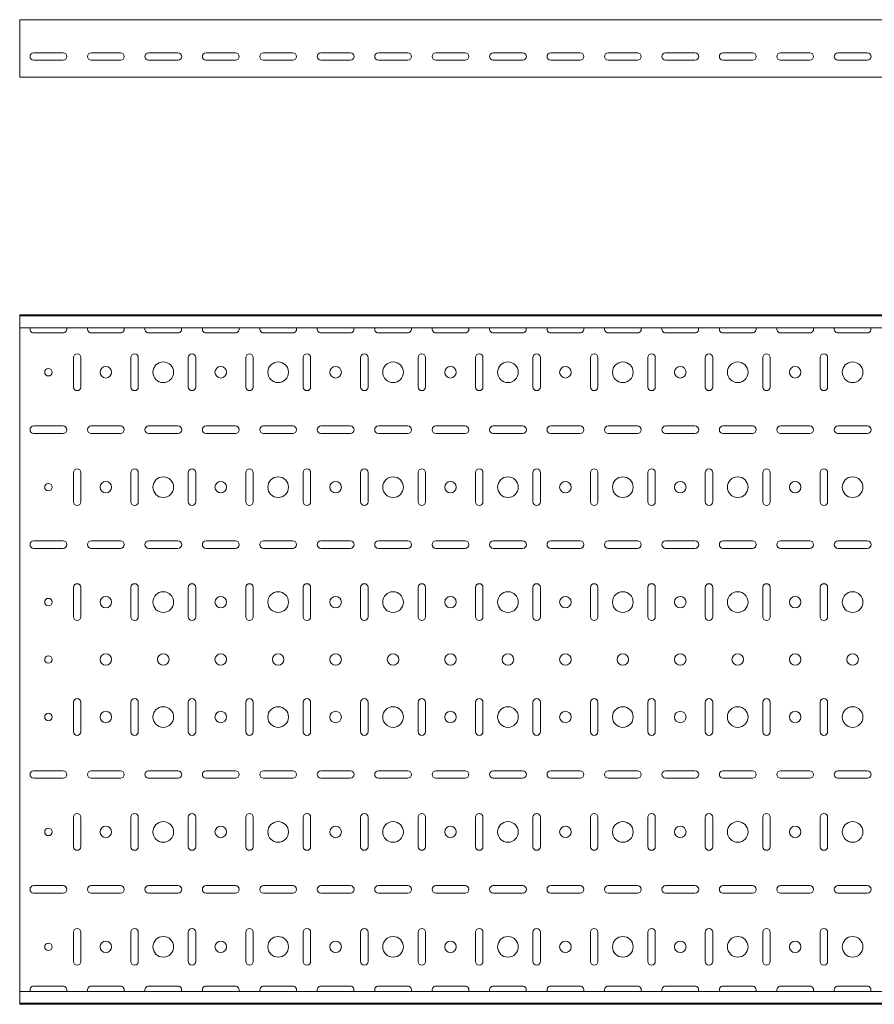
# Model space of a CAD drawing. Header units: millimetres. Extents: x -792 to 3872, y -6969 to -65.
# Tile 3 of 20: x 872 to 1616, y -6969 to -6112. Entities that reach past the tile are written whole.
import ezdxf

# ---------------------------------------------------------------- set-up
doc = ezdxf.new("R2010")
doc.units = ezdxf.units.MM

msp = doc.modelspace()

# ---------------------------------------------------------------- linework, layer by layer
at = {"color": 7, "linetype": 'Continuous', "lineweight": 15}
for p, q in [((3872.2, -6111.74), (872.2, -6111.74)), ((872.2, -6118.36), (872.2, -6111.74)), ((872.2, -6120.74), (872.2, -6118.36)), ((872.2, -6124.32), (872.2, -6120.74)), ((872.2, -6126.05), (872.2, -6124.32)), ((872.2, -6159.24), (872.2, -6126.05)), ((884.45, -6140.49), (909.95, -6140.49)), ((934.45, -6140.49), (959.95, -6140.49)), ((984.45, -6140.49), (1009.95, -6140.49)), ((1034.45, -6140.49), (1059.95, -6140.49)), ((1084.45, -6140.49), (1109.95, -6140.49)), ((1134.45, -6140.49), (1159.95, -6140.49)), ((1184.45, -6140.49), (1209.95, -6140.49)), ((1234.45, -6140.49), (1259.95, -6140.49)), ((1284.45, -6140.49), (1309.95, -6140.49)), ((1334.45, -6140.49), (1359.95, -6140.49)), ((1384.45, -6140.49), (1409.95, -6140.49)), ((1434.45, -6140.49), (1459.95, -6140.49)), ((1484.45, -6140.49), (1509.95, -6140.49)), ((1534.45, -6140.49), (1559.95, -6140.49)), ((1584.45, -6140.49), (1609.95, -6140.49)), ((909.95, -6146.99), (884.45, -6146.99)), ((959.95, -6146.99), (934.45, -6146.99)), ((1009.95, -6146.99), (984.45, -6146.99)), ((1059.95, -6146.99), (1034.45, -6146.99)), ((1109.95, -6146.99), (1084.45, -6146.99)), ((1159.95, -6146.99), (1134.45, -6146.99)), ((1209.95, -6146.99), (1184.45, -6146.99)), ((1259.95, -6146.99), (1234.45, -6146.99)), ((1309.95, -6146.99), (1284.45, -6146.99)), ((1359.95, -6146.99), (1334.45, -6146.99)), ((1409.95, -6146.99), (1384.45, -6146.99)), ((1459.95, -6146.99), (1434.45, -6146.99)), ((1509.95, -6146.99), (1484.45, -6146.99)), ((1559.95, -6146.99), (1534.45, -6146.99)), ((1609.95, -6146.99), (1584.45, -6146.99)), ((872.2, -6161.74), (872.2, -6159.24)), ((3872.2, -6161.74), (872.2, -6161.74)), ((3872.2, -6368.54), (872.2, -6368.54)), ((872.2, -6369.54), (872.2, -6368.54)), ((3872.2, -6369.54), (872.2, -6369.54)), ((872.2, -6378.01), (872.2, -6369.54)), ((872.2, -6379.75), (872.2, -6378.01)), ((3872.2, -6379.75), (872.2, -6379.75)), ((872.2, -6379.75), (872.2, -6957.33)), ((884.45, -6384.29), (909.95, -6384.29)), ((934.45, -6384.29), (959.95, -6384.29)), ((984.45, -6384.29), (1009.95, -6384.29)), ((1034.45, -6384.29), (1059.95, -6384.29)), ((1084.45, -6384.29), (1109.95, -6384.29)), ((1134.45, -6384.29), (1159.95, -6384.29)), ((1184.45, -6384.29), (1209.95, -6384.29)), ((1234.45, -6384.29), (1259.95, -6384.29)), ((1284.45, -6384.29), (1309.95, -6384.29)), ((1334.45, -6384.29), (1359.95, -6384.29)), ((1384.45, -6384.29), (1409.95, -6384.29)), ((1434.45, -6384.29), (1459.95, -6384.29)), ((1484.45, -6384.29), (1509.95, -6384.29)), ((1534.45, -6384.29), (1559.95, -6384.29)), ((1584.45, -6384.29), (1609.95, -6384.29)), ((918.95, -6405.79), (918.95, -6431.29)), ((925.45, -6431.29), (925.45, -6405.79)), ((968.95, -6405.79), (968.95, -6431.29)), ((975.45, -6431.29), (975.45, -6405.79)), ((1018.95, -6405.79), (1018.95, -6431.29)), ((1025.45, -6431.29), (1025.45, -6405.79)), ((1068.95, -6405.79), (1068.95, -6431.29)), ((1075.45, -6431.29), (1075.45, -6405.79)), ((1118.95, -6405.79), (1118.95, -6431.29)), ((1125.45, -6431.29), (1125.45, -6405.79)), ((1168.95, -6405.79), (1168.95, -6431.29)), ((1175.45, -6431.29), (1175.45, -6405.79)), ((1218.95, -6405.79), (1218.95, -6431.29)), ((1225.45, -6431.29), (1225.45, -6405.79)), ((1268.95, -6405.79), (1268.95, -6431.29)), ((1275.45, -6431.29), (1275.45, -6405.79)), ((1318.95, -6405.79), (1318.95, -6431.29)), ((1325.45, -6431.29), (1325.45, -6405.79)), ((1368.95, -6405.79), (1368.95, -6431.29)), ((1375.45, -6431.29), (1375.45, -6405.79)), ((1418.95, -6405.79), (1418.95, -6431.29)), ((1425.45, -6431.29), (1425.45, -6405.79)), ((1468.95, -6405.79), (1468.95, -6431.29)), ((1475.45, -6431.29), (1475.45, -6405.79)), ((1518.95, -6405.79), (1518.95, -6431.29)), ((1525.45, -6431.29), (1525.45, -6405.79)), ((1568.95, -6405.79), (1568.95, -6431.29)), ((1575.45, -6431.29), (1575.45, -6405.79)), ((909.95, -6465.29), (884.45, -6465.29)), ((959.95, -6465.29), (934.45, -6465.29)), ((1009.95, -6465.29), (984.45, -6465.29)), ((1059.95, -6465.29), (1034.45, -6465.29)), ((1109.95, -6465.29), (1084.45, -6465.29)), ((1159.95, -6465.29), (1134.45, -6465.29)), ((1209.95, -6465.29), (1184.45, -6465.29)), ((1259.95, -6465.29), (1234.45, -6465.29)), ((1309.95, -6465.29), (1284.45, -6465.29)), ((1359.95, -6465.29), (1334.45, -6465.29)), ((1409.95, -6465.29), (1384.45, -6465.29)), ((1459.95, -6465.29), (1434.45, -6465.29)), ((1509.95, -6465.29), (1484.45, -6465.29)), ((1559.95, -6465.29), (1534.45, -6465.29)), ((1609.95, -6465.29), (1584.45, -6465.29)), ((884.45, -6471.79), (909.95, -6471.79)), ((934.45, -6471.79), (959.95, -6471.79)), ((984.45, -6471.79), (1009.95, -6471.79)), ((1034.45, -6471.79), (1059.95, -6471.79)), ((1084.45, -6471.79), (1109.95, -6471.79)), ((1134.45, -6471.79), (1159.95, -6471.79)), ((1184.45, -6471.79), (1209.95, -6471.79)), ((1234.45, -6471.79), (1259.95, -6471.79)), ((1284.45, -6471.79), (1309.95, -6471.79)), ((1334.45, -6471.79), (1359.95, -6471.79)), ((1384.45, -6471.79), (1409.95, -6471.79)), ((1434.45, -6471.79), (1459.95, -6471.79)), ((1484.45, -6471.79), (1509.95, -6471.79)), ((1534.45, -6471.79), (1559.95, -6471.79)), ((1584.45, -6471.79), (1609.95, -6471.79)), ((918.95, -6505.79), (918.95, -6531.29)), ((925.45, -6531.29), (925.45, -6505.79)), ((968.95, -6505.79), (968.95, -6531.29)), ((975.45, -6531.29), (975.45, -6505.79)), ((1018.95, -6505.79), (1018.95, -6531.29)), ((1025.45, -6531.29), (1025.45, -6505.79)), ((1068.95, -6505.79), (1068.95, -6531.29)), ((1075.45, -6531.29), (1075.45, -6505.79)), ((1118.95, -6505.79), (1118.95, -6531.29)), ((1125.45, -6531.29), (1125.45, -6505.79)), ((1168.95, -6505.79), (1168.95, -6531.29)), ((1175.45, -6531.29), (1175.45, -6505.79)), ((1218.95, -6505.79), (1218.95, -6531.29)), ((1225.45, -6531.29), (1225.45, -6505.79)), ((1268.95, -6505.79), (1268.95, -6531.29)), ((1275.45, -6531.29), (1275.45, -6505.79)), ((1318.95, -6505.79), (1318.95, -6531.29)), ((1325.45, -6531.29), (1325.45, -6505.79)), ((1368.95, -6505.79), (1368.95, -6531.29)), ((1375.45, -6531.29), (1375.45, -6505.79)), ((1418.95, -6505.79), (1418.95, -6531.29)), ((1425.45, -6531.29), (1425.45, -6505.79)), ((1468.95, -6505.79), (1468.95, -6531.29)), ((1475.45, -6531.29), (1475.45, -6505.79)), ((1518.95, -6505.79), (1518.95, -6531.29)), ((1525.45, -6531.29), (1525.45, -6505.79)), ((1568.95, -6505.79), (1568.95, -6531.29)), ((1575.45, -6531.29), (1575.45, -6505.79)), ((909.95, -6565.29), (884.45, -6565.29)), ((959.95, -6565.29), (934.45, -6565.29)), ((1009.95, -6565.29), (984.45, -6565.29)), ((1059.95, -6565.29), (1034.45, -6565.29)), ((1109.95, -6565.29), (1084.45, -6565.29)), ((1159.95, -6565.29), (1134.45, -6565.29)), ((1209.95, -6565.29), (1184.45, -6565.29)), ((1259.95, -6565.29), (1234.45, -6565.29)), ((1309.95, -6565.29), (1284.45, -6565.29)), ((1359.95, -6565.29), (1334.45, -6565.29)), ((1409.95, -6565.29), (1384.45, -6565.29)), ((1459.95, -6565.29), (1434.45, -6565.29)), ((1509.95, -6565.29), (1484.45, -6565.29)), ((1559.95, -6565.29), (1534.45, -6565.29)), ((1609.95, -6565.29), (1584.45, -6565.29)), ((884.45, -6571.79), (909.95, -6571.79)), ((934.45, -6571.79), (959.95, -6571.79)), ((984.45, -6571.79), (1009.95, -6571.79)), ((1034.45, -6571.79), (1059.95, -6571.79)), ((1084.45, -6571.79), (1109.95, -6571.79)), ((1134.45, -6571.79), (1159.95, -6571.79)), ((1184.45, -6571.79), (1209.95, -6571.79)), ((1234.45, -6571.79), (1259.95, -6571.79)), ((1284.45, -6571.79), (1309.95, -6571.79)), ((1334.45, -6571.79), (1359.95, -6571.79)), ((1384.45, -6571.79), (1409.95, -6571.79)), ((1434.45, -6571.79), (1459.95, -6571.79)), ((1484.45, -6571.79), (1509.95, -6571.79)), ((1534.45, -6571.79), (1559.95, -6571.79)), ((1584.45, -6571.79), (1609.95, -6571.79)), ((918.95, -6605.79), (918.95, -6631.29)), ((925.45, -6631.29), (925.45, -6605.79)), ((968.95, -6605.79), (968.95, -6631.29)), ((975.45, -6631.29), (975.45, -6605.79)), ((1018.95, -6605.79), (1018.95, -6631.29)), ((1025.45, -6631.29), (1025.45, -6605.79)), ((1068.95, -6605.79), (1068.95, -6631.29)), ((1075.45, -6631.29), (1075.45, -6605.79)), ((1118.95, -6605.79), (1118.95, -6631.29)), ((1125.45, -6631.29), (1125.45, -6605.79)), ((1168.95, -6605.79), (1168.95, -6631.29)), ((1175.45, -6631.29), (1175.45, -6605.79)), ((1218.95, -6605.79), (1218.95, -6631.29)), ((1225.45, -6631.29), (1225.45, -6605.79)), ((1268.95, -6605.79), (1268.95, -6631.29)), ((1275.45, -6631.29), (1275.45, -6605.79)), ((1318.95, -6605.79), (1318.95, -6631.29)), ((1325.45, -6631.29), (1325.45, -6605.79)), ((1368.95, -6605.79), (1368.95, -6631.29)), ((1375.45, -6631.29), (1375.45, -6605.79)), ((1418.95, -6605.79), (1418.95, -6631.29)), ((1425.45, -6631.29), (1425.45, -6605.79)), ((1468.95, -6605.79), (1468.95, -6631.29)), ((1475.45, -6631.29), (1475.45, -6605.79)), ((1518.95, -6605.79), (1518.95, -6631.29)), ((1525.45, -6631.29), (1525.45, -6605.79)), ((1568.95, -6605.79), (1568.95, -6631.29)), ((1575.45, -6631.29), (1575.45, -6605.79)), ((918.95, -6705.79), (918.95, -6731.29)), ((925.45, -6731.29), (925.45, -6705.79)), ((968.95, -6705.79), (968.95, -6731.29)), ((975.45, -6731.29), (975.45, -6705.79)), ((1018.95, -6705.79), (1018.95, -6731.29)), ((1025.45, -6731.29), (1025.45, -6705.79)), ((1068.95, -6705.79), (1068.95, -6731.29)), ((1075.45, -6731.29), (1075.45, -6705.79)), ((1118.95, -6705.79), (1118.95, -6731.29)), ((1125.45, -6731.29), (1125.45, -6705.79)), ((1168.95, -6705.79), (1168.95, -6731.29)), ((1175.45, -6731.29), (1175.45, -6705.79)), ((1218.95, -6705.79), (1218.95, -6731.29)), ((1225.45, -6731.29), (1225.45, -6705.79)), ((1268.95, -6705.79), (1268.95, -6731.29)), ((1275.45, -6731.29), (1275.45, -6705.79)), ((1318.95, -6705.79), (1318.95, -6731.29)), ((1325.45, -6731.29), (1325.45, -6705.79)), ((1368.95, -6705.79), (1368.95, -6731.29)), ((1375.45, -6731.29), (1375.45, -6705.79)), ((1418.95, -6705.79), (1418.95, -6731.29)), ((1425.45, -6731.29), (1425.45, -6705.79)), ((1468.95, -6705.79), (1468.95, -6731.29)), ((1475.45, -6731.29), (1475.45, -6705.79)), ((1518.95, -6705.79), (1518.95, -6731.29)), ((1525.45, -6731.29), (1525.45, -6705.79)), ((1568.95, -6705.79), (1568.95, -6731.29)), ((1575.45, -6731.29), (1575.45, -6705.79)), ((909.95, -6765.29), (884.45, -6765.29)), ((959.95, -6765.29), (934.45, -6765.29)), ((1009.95, -6765.29), (984.45, -6765.29)), ((1059.95, -6765.29), (1034.45, -6765.29)), ((1109.95, -6765.29), (1084.45, -6765.29)), ((1159.95, -6765.29), (1134.45, -6765.29)), ((1209.95, -6765.29), (1184.45, -6765.29)), ((1259.95, -6765.29), (1234.45, -6765.29)), ((1309.95, -6765.29), (1284.45, -6765.29)), ((1359.95, -6765.29), (1334.45, -6765.29)), ((1409.95, -6765.29), (1384.45, -6765.29)), ((1459.95, -6765.29), (1434.45, -6765.29)), ((1509.95, -6765.29), (1484.45, -6765.29)), ((1559.95, -6765.29), (1534.45, -6765.29)), ((1609.95, -6765.29), (1584.45, -6765.29)), ((884.45, -6771.79), (909.95, -6771.79)), ((934.45, -6771.79), (959.95, -6771.79)), ((984.45, -6771.79), (1009.95, -6771.79)), ((1034.45, -6771.79), (1059.95, -6771.79)), ((1084.45, -6771.79), (1109.95, -6771.79)), ((1134.45, -6771.79), (1159.95, -6771.79)), ((1184.45, -6771.79), (1209.95, -6771.79)), ((1234.45, -6771.79), (1259.95, -6771.79)), ((1284.45, -6771.79), (1309.95, -6771.79)), ((1334.45, -6771.79), (1359.95, -6771.79)), ((1384.45, -6771.79), (1409.95, -6771.79)), ((1434.45, -6771.79), (1459.95, -6771.79)), ((1484.45, -6771.79), (1509.95, -6771.79)), ((1534.45, -6771.79), (1559.95, -6771.79)), ((1584.45, -6771.79), (1609.95, -6771.79)), ((918.95, -6805.79), (918.95, -6831.29)), ((925.45, -6831.29), (925.45, -6805.79)), ((968.95, -6805.79), (968.95, -6831.29)), ((975.45, -6831.29), (975.45, -6805.79)), ((1018.95, -6805.79), (1018.95, -6831.29)), ((1025.45, -6831.29), (1025.45, -6805.79)), ((1068.95, -6805.79), (1068.95, -6831.29)), ((1075.45, -6831.29), (1075.45, -6805.79)), ((1118.95, -6805.79), (1118.95, -6831.29)), ((1125.45, -6831.29), (1125.45, -6805.79)), ((1168.95, -6805.79), (1168.95, -6831.29)), ((1175.45, -6831.29), (1175.45, -6805.79)), ((1218.95, -6805.79), (1218.95, -6831.29)), ((1225.45, -6831.29), (1225.45, -6805.79)), ((1268.95, -6805.79), (1268.95, -6831.29)), ((1275.45, -6831.29), (1275.45, -6805.79)), ((1318.95, -6805.79), (1318.95, -6831.29)), ((1325.45, -6831.29), (1325.45, -6805.79)), ((1368.95, -6805.79), (1368.95, -6831.29)), ((1375.45, -6831.29), (1375.45, -6805.79)), ((1418.95, -6805.79), (1418.95, -6831.29)), ((1425.45, -6831.29), (1425.45, -6805.79)), ((1468.95, -6805.79), (1468.95, -6831.29)), ((1475.45, -6831.29), (1475.45, -6805.79)), ((1518.95, -6805.79), (1518.95, -6831.29)), ((1525.45, -6831.29), (1525.45, -6805.79)), ((1568.95, -6805.79), (1568.95, -6831.29)), ((1575.45, -6831.29), (1575.45, -6805.79)), ((909.95, -6865.29), (884.45, -6865.29)), ((959.95, -6865.29), (934.45, -6865.29)), ((1009.95, -6865.29), (984.45, -6865.29)), ((1059.95, -6865.29), (1034.45, -6865.29)), ((1109.95, -6865.29), (1084.45, -6865.29)), ((1159.95, -6865.29), (1134.45, -6865.29)), ((1209.95, -6865.29), (1184.45, -6865.29)), ((1259.95, -6865.29), (1234.45, -6865.29)), ((1309.95, -6865.29), (1284.45, -6865.29)), ((1359.95, -6865.29), (1334.45, -6865.29)), ((1409.95, -6865.29), (1384.45, -6865.29)), ((1459.95, -6865.29), (1434.45, -6865.29)), ((1509.95, -6865.29), (1484.45, -6865.29)), ((1559.95, -6865.29), (1534.45, -6865.29)), ((1609.95, -6865.29), (1584.45, -6865.29)), ((884.45, -6871.79), (909.95, -6871.79)), ((934.45, -6871.79), (959.95, -6871.79)), ((984.45, -6871.79), (1009.95, -6871.79)), ((1034.45, -6871.79), (1059.95, -6871.79)), ((1084.45, -6871.79), (1109.95, -6871.79)), ((1134.45, -6871.79), (1159.95, -6871.79)), ((1184.45, -6871.79), (1209.95, -6871.79)), ((1234.45, -6871.79), (1259.95, -6871.79)), ((1284.45, -6871.79), (1309.95, -6871.79)), ((1334.45, -6871.79), (1359.95, -6871.79)), ((1384.45, -6871.79), (1409.95, -6871.79)), ((1434.45, -6871.79), (1459.95, -6871.79)), ((1484.45, -6871.79), (1509.95, -6871.79)), ((1534.45, -6871.79), (1559.95, -6871.79)), ((1584.45, -6871.79), (1609.95, -6871.79)), ((918.95, -6905.79), (918.95, -6931.29)), ((925.45, -6931.29), (925.45, -6905.79)), ((968.95, -6905.79), (968.95, -6931.29)), ((975.45, -6931.29), (975.45, -6905.79)), ((1018.95, -6905.79), (1018.95, -6931.29)), ((1025.45, -6931.29), (1025.45, -6905.79)), ((1068.95, -6905.79), (1068.95, -6931.29)), ((1075.45, -6931.29), (1075.45, -6905.79)), ((1118.95, -6905.79), (1118.95, -6931.29)), ((1125.45, -6931.29), (1125.45, -6905.79)), ((1168.95, -6905.79), (1168.95, -6931.29)), ((1175.45, -6931.29), (1175.45, -6905.79)), ((1218.95, -6905.79), (1218.95, -6931.29)), ((1225.45, -6931.29), (1225.45, -6905.79)), ((1268.95, -6905.79), (1268.95, -6931.29)), ((1275.45, -6931.29), (1275.45, -6905.79)), ((1318.95, -6905.79), (1318.95, -6931.29)), ((1325.45, -6931.29), (1325.45, -6905.79)), ((1368.95, -6905.79), (1368.95, -6931.29)), ((1375.45, -6931.29), (1375.45, -6905.79)), ((1418.95, -6905.79), (1418.95, -6931.29)), ((1425.45, -6931.29), (1425.45, -6905.79)), ((1468.95, -6905.79), (1468.95, -6931.29)), ((1475.45, -6931.29), (1475.45, -6905.79)), ((1518.95, -6905.79), (1518.95, -6931.29)), ((1525.45, -6931.29), (1525.45, -6905.79)), ((1568.95, -6905.79), (1568.95, -6931.29)), ((1575.45, -6931.29), (1575.45, -6905.79)), ((909.95, -6952.79), (884.45, -6952.79)), ((959.95, -6952.79), (934.45, -6952.79)), ((1009.95, -6952.79), (984.45, -6952.79)), ((1059.95, -6952.79), (1034.45, -6952.79)), ((1109.95, -6952.79), (1084.45, -6952.79)), ((1159.95, -6952.79), (1134.45, -6952.79)), ((1209.95, -6952.79), (1184.45, -6952.79)), ((1259.95, -6952.79), (1234.45, -6952.79)), ((1309.95, -6952.79), (1284.45, -6952.79)), ((1359.95, -6952.79), (1334.45, -6952.79)), ((1409.95, -6952.79), (1384.45, -6952.79)), ((1459.95, -6952.79), (1434.45, -6952.79)), ((1509.95, -6952.79), (1484.45, -6952.79)), ((1559.95, -6952.79), (1534.45, -6952.79)), ((1609.95, -6952.79), (1584.45, -6952.79)), ((3872.2, -6957.33), (872.2, -6957.33)), ((872.2, -6959.07), (872.2, -6957.33)), ((872.2, -6967.54), (872.2, -6959.07)), ((872.2, -6967.54), (3872.2, -6967.54)), ((872.2, -6968.54), (872.2, -6967.54)), ((3872.2, -6968.54), (872.2, -6968.54))]:
    msp.add_line(p, q, dxfattribs=at)
for centre, radius in [((897.2, -6418.54), 3.25), ((947.2, -6418.54), 5), ((997.2, -6418.54), 9), ((1047.2, -6418.54), 5), ((1097.2, -6418.54), 9), ((1147.2, -6418.54), 5), ((1197.2, -6418.54), 9), ((1247.2, -6418.54), 5), ((1297.2, -6418.54), 9), ((1347.2, -6418.54), 5), ((1397.2, -6418.54), 9), ((1447.2, -6418.54), 5), ((1497.2, -6418.54), 9), ((1547.2, -6418.54), 5), ((1597.2, -6418.54), 9), ((997.2, -6518.54), 9), ((1097.2, -6518.54), 9), ((1197.2, -6518.54), 9), ((1297.2, -6518.54), 9), ((1397.2, -6518.54), 9), ((1497.2, -6518.54), 9), ((1597.2, -6518.54), 9), ((897.2, -6518.54), 3.25), ((947.2, -6518.54), 5), ((1047.2, -6518.54), 5), ((1147.2, -6518.54), 5), ((1247.2, -6518.54), 5), ((1347.2, -6518.54), 5), ((1447.2, -6518.54), 5), ((1547.2, -6518.54), 5), ((947.2, -6618.54), 5), ((997.2, -6618.54), 9), ((1047.2, -6618.54), 5), ((1097.2, -6618.54), 9), ((1147.2, -6618.54), 5), ((1197.2, -6618.54), 9), ((1247.2, -6618.54), 5), ((1297.2, -6618.54), 9), ((1347.2, -6618.54), 5), ((1397.2, -6618.54), 9), ((1447.2, -6618.54), 5), ((1497.2, -6618.54), 9), ((1547.2, -6618.54), 5), ((1597.2, -6618.54), 9), ((897.2, -6618.54), 3.25), ((897.2, -6668.54), 3.25), ((947.2, -6668.54), 5), ((997.2, -6668.54), 5), ((1047.2, -6668.54), 5), ((1097.2, -6668.54), 5), ((1147.2, -6668.54), 5), ((1197.2, -6668.54), 5), ((1247.2, -6668.54), 5), ((1297.2, -6668.54), 5), ((1347.2, -6668.54), 5), ((1397.2, -6668.54), 5), ((1447.2, -6668.54), 5), ((1497.2, -6668.54), 5), ((1547.2, -6668.54), 5), ((1597.2, -6668.54), 5), ((897.2, -6718.54), 3.25), ((947.2, -6718.54), 5), ((997.2, -6718.54), 9), ((1047.2, -6718.54), 5), ((1097.2, -6718.54), 9), ((1147.2, -6718.54), 5), ((1197.2, -6718.54), 9), ((1247.2, -6718.54), 5), ((1297.2, -6718.54), 9), ((1347.2, -6718.54), 5), ((1397.2, -6718.54), 9), ((1447.2, -6718.54), 5), ((1497.2, -6718.54), 9), ((1547.2, -6718.54), 5), ((1597.2, -6718.54), 9), ((997.2, -6818.54), 9), ((1097.2, -6818.54), 9), ((1197.2, -6818.54), 9), ((1297.2, -6818.54), 9), ((1397.2, -6818.54), 9), ((1497.2, -6818.54), 9), ((1597.2, -6818.54), 9), ((897.2, -6818.54), 3.25), ((947.2, -6818.54), 5), ((1047.2, -6818.54), 5), ((1147.2, -6818.54), 5), ((1247.2, -6818.54), 5), ((1347.2, -6818.54), 5), ((1447.2, -6818.54), 5), ((1547.2, -6818.54), 5), ((947.2, -6918.54), 5), ((997.2, -6918.54), 9), ((1047.2, -6918.54), 5), ((1097.2, -6918.54), 9), ((1147.2, -6918.54), 5), ((1197.2, -6918.54), 9), ((1247.2, -6918.54), 5), ((1297.2, -6918.54), 9), ((1347.2, -6918.54), 5), ((1397.2, -6918.54), 9), ((1447.2, -6918.54), 5), ((1497.2, -6918.54), 9), ((1547.2, -6918.54), 5), ((1597.2, -6918.54), 9), ((897.2, -6918.54), 3.25)]:
    msp.add_circle(centre, radius, dxfattribs=at)
for centre, start, end in [((884.45, -6143.74), 90, 270), ((909.95, -6143.74), 270, 90), ((934.45, -6143.74), 90, 270), ((959.95, -6143.74), 270, 90), ((984.45, -6143.74), 90, 270), ((1009.95, -6143.74), 270, 90), ((1034.45, -6143.74), 90, 270), ((1059.95, -6143.74), 270, 90), ((1084.45, -6143.74), 90, 270), ((1109.95, -6143.74), 270, 90), ((1134.45, -6143.74), 90, 270), ((1159.95, -6143.74), 270, 90), ((1184.45, -6143.74), 90, 270), ((1209.95, -6143.74), 270, 90), ((1234.45, -6143.74), 90, 270), ((1259.95, -6143.74), 270, 90), ((1284.45, -6143.74), 90, 270), ((1309.95, -6143.74), 270, 90), ((1334.45, -6143.74), 90, 270), ((1359.95, -6143.74), 270, 90), ((1384.45, -6143.74), 90, 270), ((1409.95, -6143.74), 270, 90), ((1434.45, -6143.74), 90, 270), ((1459.95, -6143.74), 270, 90), ((1484.45, -6143.74), 90, 270), ((1509.95, -6143.74), 270, 90), ((1534.45, -6143.74), 90, 270), ((1559.95, -6143.74), 270, 90), ((1584.45, -6143.74), 90, 270), ((1609.95, -6143.74), 270, 90), ((884.45, -6381.04), 156.64793, 270), ((909.95, -6381.04), 270, 23.35207), ((934.45, -6381.04), 156.64793, 270), ((959.95, -6381.04), 270, 23.35207), ((984.45, -6381.04), 156.64793, 270), ((1009.95, -6381.04), 270, 23.35207), ((1034.45, -6381.04), 156.64793, 270), ((1059.95, -6381.04), 270, 23.35207), ((1084.45, -6381.04), 156.64793, 270), ((1109.95, -6381.04), 270, 23.35207), ((1134.45, -6381.04), 156.64793, 270), ((1159.95, -6381.04), 270, 23.35207), ((1184.45, -6381.04), 156.64793, 270), ((1209.95, -6381.04), 270, 23.35207), ((1234.45, -6381.04), 156.64793, 270), ((1259.95, -6381.04), 270, 23.35207), ((1284.45, -6381.04), 156.64793, 270), ((1309.95, -6381.04), 270, 23.35207), ((1334.45, -6381.04), 156.64793, 270), ((1359.95, -6381.04), 270, 23.35207), ((1384.45, -6381.04), 156.64793, 270), ((1409.95, -6381.04), 270, 23.35207), ((1434.45, -6381.04), 156.64793, 270), ((1459.95, -6381.04), 270, 23.35207), ((1484.45, -6381.04), 156.64793, 270), ((1509.95, -6381.04), 270, 23.35207), ((1534.45, -6381.04), 156.64793, 270), ((1559.95, -6381.04), 270, 23.35207), ((1584.45, -6381.04), 156.64793, 270), ((1609.95, -6381.04), 270, 23.35207), ((922.2, -6405.79), 0, 180), ((972.2, -6405.79), 0, 180), ((1022.2, -6405.79), 0, 180), ((1072.2, -6405.79), 0, 180), ((1122.2, -6405.79), 0, 180), ((1172.2, -6405.79), 0, 180), ((1222.2, -6405.79), 0, 180), ((1272.2, -6405.79), 0, 180), ((1322.2, -6405.79), 0, 180), ((1372.2, -6405.79), 0, 180), ((1422.2, -6405.79), 0, 180), ((1472.2, -6405.79), 0, 180), ((1522.2, -6405.79), 0, 180), ((1572.2, -6405.79), 0, 180), ((922.2, -6431.29), 180, 0), ((972.2, -6431.29), 180, 0), ((1022.2, -6431.29), 180, 0), ((1072.2, -6431.29), 180, 0), ((1122.2, -6431.29), 180, 0), ((1172.2, -6431.29), 180, 0), ((1222.2, -6431.29), 180, 0), ((1272.2, -6431.29), 180, 0), ((1322.2, -6431.29), 180, 0), ((1372.2, -6431.29), 180, 0), ((1422.2, -6431.29), 180, 0), ((1472.2, -6431.29), 180, 0), ((1522.2, -6431.29), 180, 0), ((1572.2, -6431.29), 180, 0), ((884.45, -6468.54), 90, 270), ((909.95, -6468.54), 270, 90), ((934.45, -6468.54), 90, 270), ((959.95, -6468.54), 270, 90), ((984.45, -6468.54), 90, 270), ((1009.95, -6468.54), 270, 90), ((1034.45, -6468.54), 90, 270), ((1059.95, -6468.54), 270, 90), ((1084.45, -6468.54), 90, 270), ((1109.95, -6468.54), 270, 90), ((1134.45, -6468.54), 90, 270), ((1159.95, -6468.54), 270, 90), ((1184.45, -6468.54), 90, 270), ((1209.95, -6468.54), 270, 90), ((1234.45, -6468.54), 90, 270), ((1259.95, -6468.54), 270, 90), ((1284.45, -6468.54), 90, 270), ((1309.95, -6468.54), 270, 90), ((1334.45, -6468.54), 90, 270), ((1359.95, -6468.54), 270, 90), ((1384.45, -6468.54), 90, 270), ((1409.95, -6468.54), 270, 90), ((1434.45, -6468.54), 90, 270), ((1459.95, -6468.54), 270, 90), ((1484.45, -6468.54), 90, 270), ((1509.95, -6468.54), 270, 90), ((1534.45, -6468.54), 90, 270), ((1559.95, -6468.54), 270, 90), ((1584.45, -6468.54), 90, 270), ((1609.95, -6468.54), 270, 90), ((922.2, -6505.79), 0, 180), ((972.2, -6505.79), 0, 180), ((1022.2, -6505.79), 0, 180), ((1072.2, -6505.79), 0, 180), ((1122.2, -6505.79), 0, 180), ((1172.2, -6505.79), 0, 180), ((1222.2, -6505.79), 0, 180), ((1272.2, -6505.79), 0, 180), ((1322.2, -6505.79), 0, 180), ((1372.2, -6505.79), 0, 180), ((1422.2, -6505.79), 0, 180), ((1472.2, -6505.79), 0, 180), ((1522.2, -6505.79), 0, 180), ((1572.2, -6505.79), 0, 180), ((922.2, -6531.29), 180, 0), ((972.2, -6531.29), 180, 0), ((1022.2, -6531.29), 180, 0), ((1072.2, -6531.29), 180, 0), ((1122.2, -6531.29), 180, 0), ((1172.2, -6531.29), 180, 0), ((1222.2, -6531.29), 180, 0), ((1272.2, -6531.29), 180, 0), ((1322.2, -6531.29), 180, 0), ((1372.2, -6531.29), 180, 0), ((1422.2, -6531.29), 180, 0), ((1472.2, -6531.29), 180, 0), ((1522.2, -6531.29), 180, 0), ((1572.2, -6531.29), 180, 0), ((884.45, -6568.54), 90, 270), ((909.95, -6568.54), 270, 90), ((934.45, -6568.54), 90, 270), ((959.95, -6568.54), 270, 90), ((984.45, -6568.54), 90, 270), ((1009.95, -6568.54), 270, 90), ((1034.45, -6568.54), 90, 270), ((1059.95, -6568.54), 270, 90), ((1084.45, -6568.54), 90, 270), ((1109.95, -6568.54), 270, 90), ((1134.45, -6568.54), 90, 270), ((1159.95, -6568.54), 270, 90), ((1184.45, -6568.54), 90, 270), ((1209.95, -6568.54), 270, 90), ((1234.45, -6568.54), 90, 270), ((1259.95, -6568.54), 270, 90), ((1284.45, -6568.54), 90, 270), ((1309.95, -6568.54), 270, 90), ((1334.45, -6568.54), 90, 270), ((1359.95, -6568.54), 270, 90), ((1384.45, -6568.54), 90, 270), ((1409.95, -6568.54), 270, 90), ((1434.45, -6568.54), 90, 270), ((1459.95, -6568.54), 270, 90), ((1484.45, -6568.54), 90, 270), ((1509.95, -6568.54), 270, 90), ((1534.45, -6568.54), 90, 270), ((1559.95, -6568.54), 270, 90), ((1584.45, -6568.54), 90, 270), ((1609.95, -6568.54), 270, 90), ((922.2, -6605.79), 0, 180), ((972.2, -6605.79), 0, 180), ((1022.2, -6605.79), 0, 180), ((1072.2, -6605.79), 0, 180), ((1122.2, -6605.79), 0, 180), ((1172.2, -6605.79), 0, 180), ((1222.2, -6605.79), 0, 180), ((1272.2, -6605.79), 0, 180), ((1322.2, -6605.79), 0, 180), ((1372.2, -6605.79), 0, 180), ((1422.2, -6605.79), 0, 180), ((1472.2, -6605.79), 0, 180), ((1522.2, -6605.79), 0, 180), ((1572.2, -6605.79), 0, 180), ((922.2, -6631.29), 180, 0), ((972.2, -6631.29), 180, 0), ((1022.2, -6631.29), 180, 0), ((1072.2, -6631.29), 180, 0), ((1122.2, -6631.29), 180, 0), ((1172.2, -6631.29), 180, 0), ((1222.2, -6631.29), 180, 0), ((1272.2, -6631.29), 180, 0), ((1322.2, -6631.29), 180, 0), ((1372.2, -6631.29), 180, 0), ((1422.2, -6631.29), 180, 0), ((1472.2, -6631.29), 180, 0), ((1522.2, -6631.29), 180, 0), ((1572.2, -6631.29), 180, 0), ((922.2, -6705.79), 0, 180), ((972.2, -6705.79), 0, 180), ((1022.2, -6705.79), 0, 180), ((1072.2, -6705.79), 0, 180), ((1122.2, -6705.79), 0, 180), ((1172.2, -6705.79), 0, 180), ((1222.2, -6705.79), 0, 180), ((1272.2, -6705.79), 0, 180), ((1322.2, -6705.79), 0, 180), ((1372.2, -6705.79), 0, 180), ((1422.2, -6705.79), 0, 180), ((1472.2, -6705.79), 0, 180), ((1522.2, -6705.79), 0, 180), ((1572.2, -6705.79), 0, 180), ((922.2, -6731.29), 180, 0), ((972.2, -6731.29), 180, 0), ((1022.2, -6731.29), 180, 0), ((1072.2, -6731.29), 180, 0), ((1122.2, -6731.29), 180, 0), ((1172.2, -6731.29), 180, 0), ((1222.2, -6731.29), 180, 0), ((1272.2, -6731.29), 180, 0), ((1322.2, -6731.29), 180, 0), ((1372.2, -6731.29), 180, 0), ((1422.2, -6731.29), 180, 0), ((1472.2, -6731.29), 180, 0), ((1522.2, -6731.29), 180, 0), ((1572.2, -6731.29), 180, 0), ((884.45, -6768.54), 90, 270), ((909.95, -6768.54), 270, 90), ((934.45, -6768.54), 90, 270), ((959.95, -6768.54), 270, 90), ((984.45, -6768.54), 90, 270), ((1009.95, -6768.54), 270, 90), ((1034.45, -6768.54), 90, 270), ((1059.95, -6768.54), 270, 90), ((1084.45, -6768.54), 90, 270), ((1109.95, -6768.54), 270, 90), ((1134.45, -6768.54), 90, 270), ((1159.95, -6768.54), 270, 90), ((1184.45, -6768.54), 90, 270), ((1209.95, -6768.54), 270, 90), ((1234.45, -6768.54), 90, 270), ((1259.95, -6768.54), 270, 90), ((1284.45, -6768.54), 90, 270), ((1309.95, -6768.54), 270, 90), ((1334.45, -6768.54), 90, 270), ((1359.95, -6768.54), 270, 90), ((1384.45, -6768.54), 90, 270), ((1409.95, -6768.54), 270, 90), ((1434.45, -6768.54), 90, 270), ((1459.95, -6768.54), 270, 90), ((1484.45, -6768.54), 90, 270), ((1509.95, -6768.54), 270, 90), ((1534.45, -6768.54), 90, 270), ((1559.95, -6768.54), 270, 90), ((1584.45, -6768.54), 90, 270), ((1609.95, -6768.54), 270, 90), ((922.2, -6805.79), 0, 180), ((972.2, -6805.79), 0, 180), ((1022.2, -6805.79), 0, 180), ((1072.2, -6805.79), 0, 180), ((1122.2, -6805.79), 0, 180), ((1172.2, -6805.79), 0, 180), ((1222.2, -6805.79), 0, 180), ((1272.2, -6805.79), 0, 180), ((1322.2, -6805.79), 0, 180), ((1372.2, -6805.79), 0, 180), ((1422.2, -6805.79), 0, 180), ((1472.2, -6805.79), 0, 180), ((1522.2, -6805.79), 0, 180), ((1572.2, -6805.79), 0, 180), ((922.2, -6831.29), 180, 0), ((972.2, -6831.29), 180, 0), ((1022.2, -6831.29), 180, 0), ((1072.2, -6831.29), 180, 0), ((1122.2, -6831.29), 180, 0), ((1172.2, -6831.29), 180, 0), ((1222.2, -6831.29), 180, 0), ((1272.2, -6831.29), 180, 0), ((1322.2, -6831.29), 180, 0), ((1372.2, -6831.29), 180, 0), ((1422.2, -6831.29), 180, 0), ((1472.2, -6831.29), 180, 0), ((1522.2, -6831.29), 180, 0), ((1572.2, -6831.29), 180, 0), ((884.45, -6868.54), 90, 270), ((909.95, -6868.54), 270, 90), ((934.45, -6868.54), 90, 270), ((959.95, -6868.54), 270, 90), ((984.45, -6868.54), 90, 270), ((1009.95, -6868.54), 270, 90), ((1034.45, -6868.54), 90, 270), ((1059.95, -6868.54), 270, 90), ((1084.45, -6868.54), 90, 270), ((1109.95, -6868.54), 270, 90), ((1134.45, -6868.54), 90, 270), ((1159.95, -6868.54), 270, 90), ((1184.45, -6868.54), 90, 270), ((1209.95, -6868.54), 270, 90), ((1234.45, -6868.54), 90, 270), ((1259.95, -6868.54), 270, 90), ((1284.45, -6868.54), 90, 270), ((1309.95, -6868.54), 270, 90), ((1334.45, -6868.54), 90, 270), ((1359.95, -6868.54), 270, 90), ((1384.45, -6868.54), 90, 270), ((1409.95, -6868.54), 270, 90), ((1434.45, -6868.54), 90, 270), ((1459.95, -6868.54), 270, 90), ((1484.45, -6868.54), 90, 270), ((1509.95, -6868.54), 270, 90), ((1534.45, -6868.54), 90, 270), ((1559.95, -6868.54), 270, 90), ((1584.45, -6868.54), 90, 270), ((1609.95, -6868.54), 270, 90), ((922.2, -6905.79), 0, 180), ((972.2, -6905.79), 0, 180), ((1022.2, -6905.79), 0, 180), ((1072.2, -6905.79), 0, 180), ((1122.2, -6905.79), 0, 180), ((1172.2, -6905.79), 0, 180), ((1222.2, -6905.79), 0, 180), ((1272.2, -6905.79), 0, 180), ((1322.2, -6905.79), 0, 180), ((1372.2, -6905.79), 0, 180), ((1422.2, -6905.79), 0, 180), ((1472.2, -6905.79), 0, 180), ((1522.2, -6905.79), 0, 180), ((1572.2, -6905.79), 0, 180), ((922.2, -6931.29), 180, 0), ((972.2, -6931.29), 180, 0), ((1022.2, -6931.29), 180, 0), ((1072.2, -6931.29), 180, 0), ((1122.2, -6931.29), 180, 0), ((1172.2, -6931.29), 180, 0), ((1222.2, -6931.29), 180, 0), ((1272.2, -6931.29), 180, 0), ((1322.2, -6931.29), 180, 0), ((1372.2, -6931.29), 180, 0), ((1422.2, -6931.29), 180, 0), ((1472.2, -6931.29), 180, 0), ((1522.2, -6931.29), 180, 0), ((1572.2, -6931.29), 180, 0), ((884.45, -6956.04), 90, 203.35207), ((909.95, -6956.04), 336.64793, 90), ((934.45, -6956.04), 90, 203.35207), ((959.95, -6956.04), 336.64793, 90), ((984.45, -6956.04), 90, 203.35207), ((1009.95, -6956.04), 336.64793, 90), ((1034.45, -6956.04), 90, 203.35207), ((1059.95, -6956.04), 336.64793, 90), ((1084.45, -6956.04), 90, 203.35207), ((1109.95, -6956.04), 336.64793, 90), ((1134.45, -6956.04), 90, 203.35207), ((1159.95, -6956.04), 336.64793, 90), ((1184.45, -6956.04), 90, 203.35207), ((1209.95, -6956.04), 336.64793, 90), ((1234.45, -6956.04), 90, 203.35207), ((1259.95, -6956.04), 336.64793, 90), ((1284.45, -6956.04), 90, 203.35207), ((1309.95, -6956.04), 336.64793, 90), ((1334.45, -6956.04), 90, 203.35207), ((1359.95, -6956.04), 336.64793, 90), ((1384.45, -6956.04), 90, 203.35207), ((1409.95, -6956.04), 336.64793, 90), ((1434.45, -6956.04), 90, 203.35207), ((1459.95, -6956.04), 336.64793, 90), ((1484.45, -6956.04), 90, 203.35207), ((1509.95, -6956.04), 336.64793, 90), ((1534.45, -6956.04), 90, 203.35207), ((1559.95, -6956.04), 336.64793, 90), ((1584.45, -6956.04), 90, 203.35207), ((1609.95, -6956.04), 336.64793, 90)]:
    msp.add_arc(centre, 3.25, start, end, dxfattribs=at)

doc.saveas('drawing.dxf')
